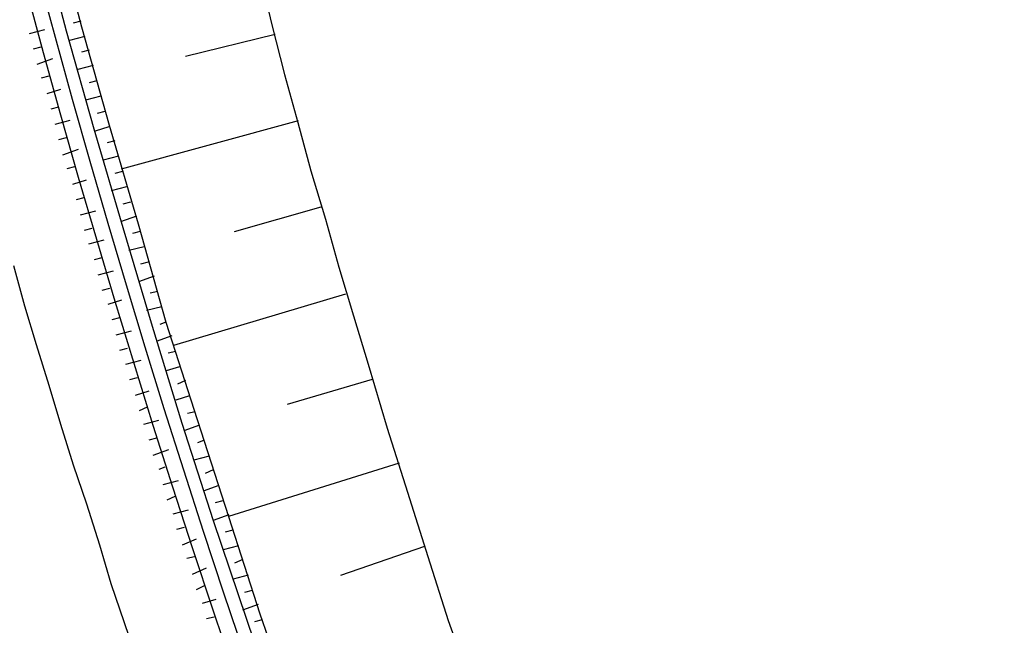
# Model space of a CAD drawing. Header units: metres. Extents: x 3435889 to 3436012, y 5439408 to 5440220.
# Tile 9 of 19: x 3435924 to 3435971, y 5439514 to 5439543. Entities that reach past the tile are written whole.
import ezdxf

# ---------------------------------------------------------------- set-up
doc = ezdxf.new("R2010")
doc.units = ezdxf.units.M
doc.layers.add('Neubau', color=1, linetype='Continuous')

msp = doc.modelspace()

# ---------------------------------------------------------------- linework, layer by layer
at = {"layer": 'Neubau'}
for points in [[(3435970.564, 5439428.873, -0.196776), (3435925.166, 5439813.803), (3435925.828, 5439813.659, 0.196256), (3435970.798, 5439429.949)], [(3435890.682, 5439677.382), (3435890.002, 5439677.443), (3435889.405, 5439677.486, -0.02416), (3435890.405, 5439717.99), (3435891.682, 5439717.886), (3435892.445, 5439717.807, 0.160304), (3435966.413, 5439409.761)], [(3435966.718, 5439411.167, -0.159975), (3435893.474, 5439717.757)]]:
    msp.add_lwpolyline(points, format="xyb", dxfattribs=at)
for points in [[(3435925.367, 5439547.078), (3435926.602, 5439542.391), (3435927.919, 5439537.686), (3435929.319, 5439532.964), (3435930.637, 5439528.259), (3435932.137, 5439523.601), (3435933.638, 5439518.943), (3435935.139, 5439514.285), (3435936.741, 5439509.691), (3435938.425, 5439505.08), (3435940.109, 5439500.469), (3435941.793, 5439495.858), (3435943.578, 5439491.311), (3435945.363, 5439486.765), (3435947.249, 5439482.283), (3435949.135, 5439477.801), (3435951.103, 5439473.302)], [(3435924.633, 5439546.891), (3435925.868, 5439542.204), (3435927.185, 5439537.499), (3435928.585, 5439532.776), (3435929.986, 5439528.054), (3435931.404, 5439523.414), (3435932.904, 5439518.755), (3435934.488, 5439514.079), (3435936.072, 5439509.403), (3435937.673, 5439504.81), (3435939.357, 5439500.199), (3435941.142, 5439495.652), (3435942.827, 5439491.041), (3435944.694, 5439486.477), (3435946.58, 5439481.995), (3435948.448, 5439477.431), (3435950.416, 5439472.931)], [(3435935.177, 5439544.774), (3435935.72, 5439542.49), (3435936.329, 5439540.105), (3435936.955, 5439537.803), (3435937.581, 5439535.501), (3435938.29, 5439533.181), (3435938.917, 5439530.879), (3435939.626, 5439528.559), (3435940.335, 5439526.239), (3435941.231, 5439523.185), (3435942.21, 5439520.113), (3435943.189, 5439517.041), (3435944.168, 5439513.97), (3435945.248, 5439510.963)], [(3435926.573, 5439542.657), (3435926.206, 5439542.564)], [(3435924.105, 5439542.067), (3435924.839, 5439542.254)], [(3435926.76, 5439541.924), (3435926.026, 5439541.736)], [(3435935.879, 5439542.022), (3435931.577, 5439540.964)], [(3435924.293, 5439541.333), (3435924.659, 5439541.427)], [(3435924.48, 5439540.599), (3435925.231, 5439540.869)], [(3435926.965, 5439541.273), (3435926.598, 5439541.179)], [(3435927.152, 5439540.539), (3435926.419, 5439540.352)], [(3435924.685, 5439539.948), (3435925.052, 5439540.042)], [(3435927.34, 5439539.805), (3435926.973, 5439539.711)], [(3435924.955, 5439539.197), (3435925.606, 5439539.402)], [(3435927.527, 5439539.071), (3435926.793, 5439538.884)], [(3435925.142, 5439538.463), (3435925.509, 5439538.556)], [(3435927.714, 5439538.337), (3435927.347, 5439538.244)], [(3435925.329, 5439537.729), (3435926.063, 5439537.916)], [(3435927.901, 5439537.604), (3435927.25, 5439537.398)], [(3435936.973, 5439537.886), (3435928.499, 5439535.568)], [(3435925.516, 5439536.995), (3435925.883, 5439537.089)], [(3435928.189, 5439536.935), (3435927.822, 5439536.841)], [(3435925.704, 5439536.262), (3435926.455, 5439536.531)], [(3435928.376, 5439536.201), (3435927.642, 5439536.014)], [(3435925.909, 5439535.61), (3435926.276, 5439535.704)], [(3435928.563, 5439535.467), (3435928.196, 5439535.373)], [(3435926.179, 5439534.859), (3435926.83, 5439535.064)], [(3435928.751, 5439534.733), (3435928.017, 5439534.546)], [(3435926.366, 5439534.125), (3435926.733, 5439534.219)], [(3435928.938, 5439533.999), (3435928.571, 5439533.906)], [(3435926.553, 5439533.391), (3435927.287, 5439533.578)], [(3435929.226, 5439533.33), (3435928.474, 5439533.061)], [(3435938.067, 5439533.749), (3435933.913, 5439532.572)], [(3435926.74, 5439532.657), (3435927.107, 5439532.751)], [(3435929.413, 5439532.597), (3435929.046, 5439532.503)], [(3435926.945, 5439532.006), (3435927.679, 5439532.194)], [(3435929.6, 5439531.863), (3435928.866, 5439531.676)], [(3435923.341, 5439530.97), (3435923.874, 5439529.035), (3435924.425, 5439527.182), (3435925.04, 5439525.229), (3435925.591, 5439523.377), (3435926.206, 5439521.423), (3435926.84, 5439519.553), (3435927.455, 5439517.6), (3435928.006, 5439515.747), (3435928.639, 5439513.877), (3435929.273, 5439512.007)], [(3435927.215, 5439531.255), (3435927.582, 5439531.348)], [(3435929.787, 5439531.129), (3435929.42, 5439531.036)], [(3435927.402, 5439530.521), (3435928.136, 5439530.708)], [(3435930.075, 5439530.46), (3435929.323, 5439530.19)], [(3435927.59, 5439529.787), (3435927.956, 5439529.881)], [(3435930.262, 5439529.726), (3435929.895, 5439529.633)], [(3435939.244, 5439529.595), (3435931, 5439527.14)], [(3435927.877, 5439529.118), (3435928.528, 5439529.323)], [(3435930.449, 5439528.993), (3435929.716, 5439528.805)], [(3435928.065, 5439528.384), (3435928.431, 5439528.478)], [(3435930.637, 5439528.259), (3435930.352, 5439528.147)], [(3435928.252, 5439527.65), (3435928.986, 5439527.838)], [(3435930.924, 5439527.59), (3435930.173, 5439527.32)], [(3435928.439, 5439526.917), (3435928.806, 5439527.01)], [(3435931.112, 5439526.856), (3435930.745, 5439526.762)], [(3435928.727, 5439526.248), (3435929.461, 5439526.435)], [(3435931.299, 5439526.122), (3435930.648, 5439525.917)], [(3435928.914, 5439525.514), (3435929.281, 5439525.607)], [(3435931.587, 5439525.453), (3435931.202, 5439525.277)], [(3435940.522, 5439525.505), (3435936.45, 5439524.31)], [(3435929.184, 5439524.762), (3435929.835, 5439524.967)], [(3435931.774, 5439524.719), (3435931.123, 5439524.514)], [(3435929.371, 5439524.028), (3435929.756, 5439524.205)], [(3435932.044, 5439523.968), (3435931.677, 5439523.874)], [(3435929.576, 5439523.377), (3435930.31, 5439523.564)], [(3435932.249, 5439523.317), (3435931.497, 5439523.047)], [(3435929.846, 5439522.625), (3435930.213, 5439522.719)], [(3435932.436, 5439522.583), (3435932.152, 5439522.471)], [(3435930.033, 5439521.892), (3435930.785, 5439522.162)], [(3435932.706, 5439521.831), (3435931.972, 5439521.644)], [(3435930.321, 5439521.223), (3435930.605, 5439521.334)], [(3435932.911, 5439521.18), (3435932.526, 5439521.004)], [(3435941.818, 5439521.498), (3435933.638, 5439518.943)], [(3435930.508, 5439520.489), (3435931.242, 5439520.676)], [(3435933.181, 5439520.428), (3435932.429, 5439520.158)], [(3435930.696, 5439519.755), (3435931.08, 5439519.931)], [(3435933.368, 5439519.694), (3435933.001, 5439519.601)], [(3435930.984, 5439519.086), (3435931.717, 5439519.273)], [(3435933.656, 5439519.025), (3435932.904, 5439518.755)], [(3435931.171, 5439518.352), (3435931.538, 5439518.446)], [(3435933.843, 5439518.292), (3435933.476, 5439518.198)], [(3435931.441, 5439517.601), (3435932.11, 5439517.888)], [(3435934.113, 5439517.54), (3435933.38, 5439517.353)], [(3435943.031, 5439517.509), (3435939.006, 5439516.131)], [(3435931.646, 5439516.949), (3435932.013, 5439517.043)], [(3435934.318, 5439516.889), (3435933.934, 5439516.713)], [(3435931.916, 5439516.198), (3435932.585, 5439516.486)], [(3435934.588, 5439516.137), (3435933.855, 5439515.95)], [(3435932.103, 5439515.464), (3435932.488, 5439515.64)], [(3435934.776, 5439515.403), (3435934.409, 5439515.31)], [(3435932.391, 5439514.795), (3435933.042, 5439515)], [(3435935.063, 5439514.734), (3435934.312, 5439514.464)], [(3435932.578, 5439514.061), (3435932.945, 5439514.155)], [(3435935.251, 5439514), (3435934.884, 5439513.907)]]:
    msp.add_lwpolyline(points, dxfattribs=at)
at = {"layer": 'Neubau', "lineweight": 25}
msp.add_arc((3436397.718, 5439676.232), 507.747, 175.29436, 211.79826, dxfattribs=at)

doc.saveas('drawing.dxf')
